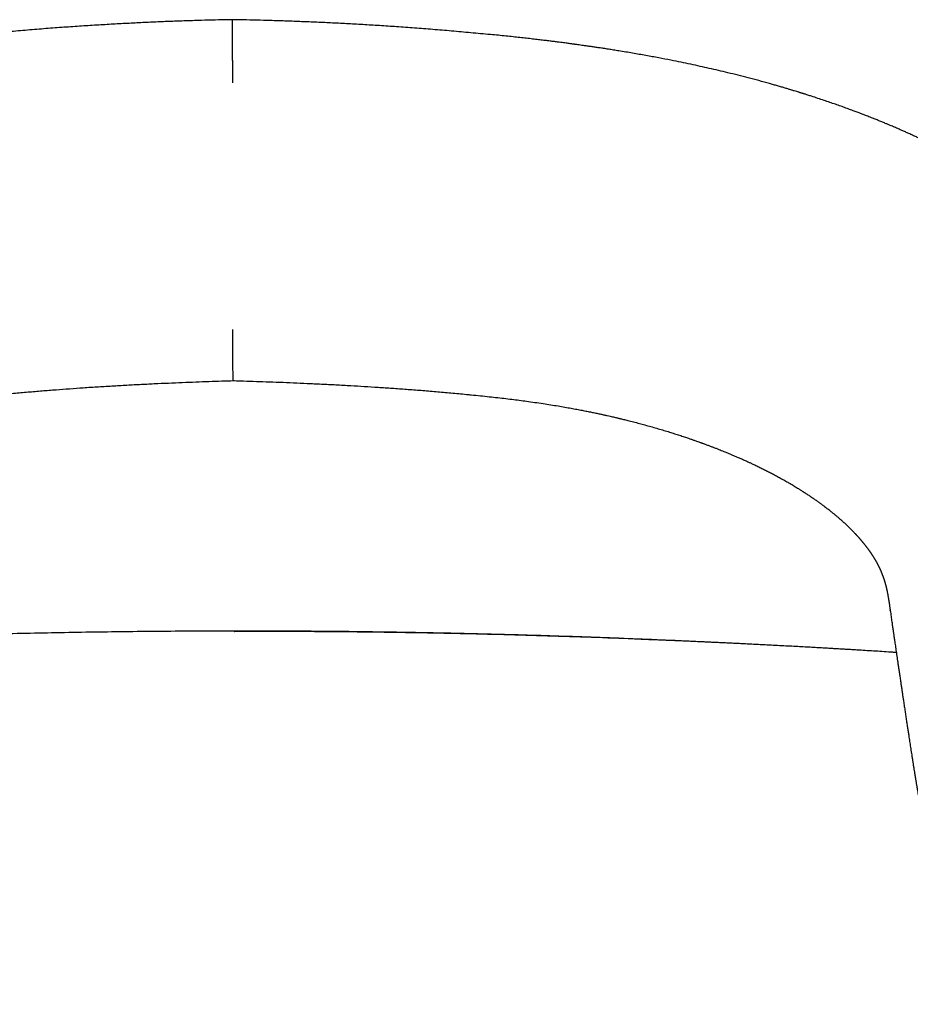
# Model space of a CAD drawing. Header units: millimetres. Extents: x 8 to 663, y 12 to 489.
# Tile 36 of 44: x 342 to 360, y 469 to 489. Entities that reach past the tile are written whole.
import ezdxf

# ---------------------------------------------------------------- set-up
doc = ezdxf.new("R2010")
doc.units = ezdxf.units.MM

msp = doc.modelspace()

# ---------------------------------------------------------------- linework, layer by layer
at = {"color": 7, "linetype": 'Continuous', "lineweight": 30}
for p, q in [((345.963, 488.513), (345.963, 488.057)), ((359.32, 477.338), (359.319, 477.341))]:
    msp.add_line(p, q, dxfattribs=at)
for points, knots in [([(345.962, 489.339), (345.89, 489.337), (345.727, 489.334), (345.47, 489.328), (345.188, 489.32), (344.897, 489.31), (344.599, 489.299), (344.294, 489.286), (343.982, 489.271), (343.661, 489.254), (343.328, 489.235), (342.985, 489.214), (342.63, 489.19), (342.266, 489.164), (341.894, 489.134), (341.512, 489.102), (341.121, 489.066), (340.858, 489.04), (340.725, 489.027)], [0, 0, 0, 0, 0.041188, 0.093075, 0.146714, 0.202107, 0.259255, 0.317094, 0.37663, 0.437864, 0.500799, 0.566775, 0.634525, 0.704053, 0.775362, 0.848454, 0.923332, 1, 1, 1, 1]), ([(351.201, 489.035), (351.068, 489.048), (350.805, 489.073), (350.415, 489.108), (350.034, 489.14), (349.662, 489.169), (349.301, 489.195), (348.951, 489.218), (348.612, 489.238), (348.281, 489.257), (347.958, 489.273), (347.641, 489.288), (347.331, 489.3), (347.03, 489.311), (346.739, 489.321), (346.456, 489.328), (346.198, 489.334), (346.035, 489.337), (345.962, 489.339)], [0, 0, 0, 0, 0.076488, 0.151195, 0.224124, 0.295279, 0.364661, 0.431083, 0.4958, 0.558815, 0.62013, 0.680946, 0.739995, 0.79728, 0.852803, 0.906565, 0.958567, 1, 1, 1, 1]), ([(345.963, 488.513), (345.963, 488.546), (345.963, 488.613), (345.963, 488.708), (345.963, 488.8), (345.963, 488.888), (345.962, 488.965), (345.962, 489.033), (345.962, 489.091), (345.962, 489.141), (345.962, 489.184), (345.962, 489.211), (345.962, 489.227), (345.962, 489.234), (345.962, 489.241), (345.962, 489.247), (345.962, 489.254), (345.962, 489.26), (345.962, 489.271), (345.962, 489.285), (345.962, 489.303), (345.962, 489.318), (345.962, 489.33), (345.962, 489.338), (345.962, 489.338), (345.962, 489.339)], [0, 0, 0, 0, 0.068176, 0.137863, 0.20868, 0.280258, 0.352265, 0.412397, 0.472497, 0.532466, 0.582695, 0.632772, 0.643994, 0.655209, 0.666417, 0.677618, 0.688813, 0.700002, 0.711185, 0.748717, 0.790638, 0.836904, 0.887456, 0.942215, 1, 1, 1, 1]), ([(364.274, 483.228), (364.269, 483.236), (364.261, 483.252), (364.25, 483.273), (364.241, 483.289), (364.234, 483.301), (364.229, 483.311), (364.224, 483.319), (364.217, 483.331), (364.209, 483.346), (364.2, 483.362), (364.19, 483.381), (364.177, 483.402), (364.162, 483.429), (364.147, 483.455), (364.131, 483.482), (364.114, 483.509), (364.099, 483.535), (364.083, 483.56), (364.068, 483.585), (364.052, 483.61), (364.036, 483.636), (364.021, 483.658), (364.008, 483.679), (363.996, 483.697), (363.985, 483.714), (363.974, 483.731), (363.962, 483.749), (363.949, 483.769), (363.935, 483.789), (363.923, 483.807), (363.913, 483.821), (363.906, 483.832), (363.898, 483.843), (363.888, 483.858), (363.875, 483.877), (363.86, 483.897), (363.845, 483.918), (363.831, 483.938), (363.816, 483.958), (363.801, 483.979), (363.785, 484.002), (363.765, 484.028), (363.744, 484.056), (363.722, 484.085), (363.699, 484.115), (363.674, 484.147), (363.647, 484.181), (363.618, 484.217), (363.591, 484.251), (363.564, 484.283), (363.54, 484.313), (363.514, 484.343), (363.487, 484.375), (363.457, 484.41), (363.425, 484.447), (363.393, 484.484), (363.361, 484.519), (363.33, 484.553), (363.301, 484.584), (363.274, 484.613), (363.246, 484.644), (363.216, 484.675), (363.187, 484.705), (363.158, 484.735), (363.129, 484.765), (363.1, 484.793), (363.076, 484.818), (363.055, 484.839), (363.035, 484.858), (363.014, 484.878), (362.992, 484.9), (362.97, 484.921), (362.949, 484.94), (362.93, 484.959), (362.91, 484.977), (362.89, 484.996), (362.868, 485.016), (362.844, 485.038), (362.818, 485.062), (362.791, 485.086), (362.764, 485.111), (362.739, 485.133), (362.703, 485.164), (362.657, 485.204), (362.609, 485.245), (362.568, 485.28), (362.535, 485.308), (362.499, 485.337), (362.463, 485.367), (362.429, 485.394), (362.398, 485.419), (362.371, 485.441), (362.347, 485.46), (362.327, 485.475), (362.309, 485.489), (362.292, 485.503), (362.274, 485.517), (362.252, 485.534), (362.226, 485.553), (362.198, 485.575), (362.169, 485.597), (362.14, 485.619), (362.113, 485.638), (362.089, 485.656), (362.068, 485.672), (362.049, 485.686), (362.027, 485.702), (362.001, 485.721), (361.97, 485.743), (361.936, 485.767), (361.898, 485.794), (361.859, 485.821), (361.821, 485.848), (361.785, 485.872), (361.756, 485.892), (361.732, 485.908), (361.71, 485.923), (361.686, 485.939), (361.659, 485.957), (361.63, 485.977), (361.59, 486.003), (361.542, 486.034), (361.486, 486.07), (361.433, 486.104), (361.381, 486.136), (361.329, 486.169), (361.273, 486.203), (361.212, 486.24), (361.15, 486.277), (361.087, 486.314), (361.028, 486.348), (360.97, 486.382), (360.922, 486.409), (360.881, 486.432), (360.848, 486.451), (360.813, 486.47), (360.775, 486.491), (360.735, 486.513), (360.694, 486.535), (360.655, 486.556), (360.622, 486.574), (360.596, 486.588), (360.576, 486.599), (360.558, 486.608), (360.541, 486.617), (360.518, 486.629), (360.49, 486.644), (360.455, 486.662), (360.417, 486.681), (360.375, 486.703), (360.336, 486.723), (360.3, 486.741), (360.268, 486.757), (360.234, 486.774), (360.2, 486.791), (360.167, 486.807), (360.135, 486.822), (360.108, 486.835), (360.085, 486.847), (360.067, 486.855), (360.051, 486.863), (360.034, 486.871), (360.014, 486.88), (359.989, 486.892), (359.959, 486.907), (359.923, 486.924), (359.886, 486.941), (359.849, 486.958), (359.799, 486.981), (359.736, 487.01), (359.662, 487.043), (359.591, 487.075), (359.528, 487.102), (359.473, 487.126), (359.427, 487.146), (359.383, 487.165), (359.338, 487.184), (359.29, 487.205), (359.231, 487.229), (359.164, 487.257), (359.09, 487.287), (359.014, 487.318), (358.946, 487.345), (358.887, 487.368), (358.838, 487.387), (358.793, 487.404), (358.753, 487.42), (358.718, 487.433), (358.685, 487.446), (358.649, 487.459), (358.608, 487.475), (358.563, 487.492), (358.499, 487.515), (358.416, 487.546), (358.313, 487.583), (358.204, 487.621), (358.091, 487.66), (357.931, 487.715), (357.794, 487.76), (357.683, 487.796), (357.646, 487.808), (357.612, 487.818), (357.583, 487.828), (357.56, 487.835), (357.541, 487.841), (357.528, 487.845), (357.519, 487.848), (357.511, 487.85), (357.501, 487.853), (357.489, 487.857), (357.476, 487.861), (357.452, 487.868), (357.417, 487.879), (357.368, 487.894), (357.313, 487.911), (357.251, 487.93), (357.183, 487.95), (357.109, 487.972), (357.029, 487.995), (356.947, 488.018), (356.82, 488.054), (356.65, 488.101), (356.438, 488.157), (356.23, 488.211), (356.028, 488.26), (355.833, 488.307), (355.645, 488.35), (355.457, 488.392), (355.266, 488.434), (355.069, 488.475), (354.852, 488.518), (354.615, 488.564), (354.355, 488.612), (354.086, 488.659), (353.866, 488.696), (353.702, 488.722), (353.599, 488.739), (353.501, 488.754), (353.411, 488.767), (353.327, 488.78), (353.246, 488.792), (353.168, 488.803), (353.095, 488.813), (353.032, 488.822), (352.978, 488.83), (352.941, 488.835), (352.917, 488.838), (352.904, 488.84), (352.892, 488.842), (352.881, 488.843), (352.865, 488.845), (352.844, 488.848), (352.815, 488.852), (352.778, 488.857), (352.735, 488.863), (352.684, 488.869), (352.625, 488.877), (352.556, 488.886), (352.477, 488.896), (352.385, 488.907), (352.284, 488.92), (352.174, 488.933), (352.055, 488.947), (351.929, 488.961), (351.797, 488.976), (351.659, 488.991), (351.513, 489.007), (351.359, 489.022), (351.254, 489.033), (351.2, 489.038)], [0, 0, 0, 0, 0.002523, 0.004596, 0.006218, 0.00739, 0.008215, 0.009061, 0.009962, 0.011734, 0.013383, 0.014919, 0.017244, 0.019894, 0.022795, 0.025226, 0.027936, 0.031083, 0.033066, 0.035453, 0.038584, 0.040869, 0.043372, 0.045407, 0.047283, 0.04888, 0.0505, 0.052496, 0.05459, 0.05649, 0.058219, 0.059646, 0.060778, 0.0619, 0.063637, 0.065719, 0.067981, 0.070165, 0.072269, 0.074282, 0.076161, 0.078704, 0.081366, 0.084351, 0.087536, 0.090718, 0.093911, 0.097798, 0.101725, 0.105421, 0.108804, 0.111855, 0.115037, 0.11854, 0.122341, 0.126408, 0.130504, 0.134508, 0.138256, 0.141666, 0.144685, 0.148009, 0.151811, 0.154992, 0.15831, 0.161764, 0.165089, 0.168002, 0.170115, 0.172214, 0.174558, 0.177146, 0.179647, 0.181798, 0.183902, 0.185968, 0.188168, 0.19057, 0.192988, 0.195781, 0.198854, 0.201725, 0.204329, 0.206815, 0.212746, 0.218658, 0.221689, 0.225093, 0.228877, 0.232505, 0.235846, 0.2389, 0.241662, 0.243887, 0.245848, 0.247545, 0.249044, 0.250825, 0.25294, 0.255402, 0.25813, 0.261114, 0.263685, 0.266323, 0.26862, 0.270533, 0.272072, 0.274147, 0.276568, 0.279319, 0.282629, 0.286072, 0.289649, 0.293268, 0.296482, 0.29923, 0.301068, 0.302958, 0.305104, 0.307506, 0.310159, 0.312857, 0.317946, 0.322815, 0.327395, 0.331652, 0.336014, 0.340815, 0.345857, 0.351269, 0.356497, 0.361356, 0.365947, 0.370703, 0.373207, 0.375858, 0.378691, 0.381706, 0.384902, 0.388279, 0.391581, 0.394119, 0.396179, 0.397763, 0.398939, 0.400278, 0.401902, 0.404227, 0.406961, 0.409985, 0.413225, 0.416682, 0.419062, 0.421534, 0.424099, 0.426757, 0.429392, 0.431711, 0.433861, 0.435616, 0.436977, 0.437994, 0.439187, 0.440692, 0.442508, 0.444865, 0.447594, 0.450418, 0.453176, 0.455866, 0.461627, 0.467054, 0.472219, 0.477169, 0.480818, 0.484189, 0.48725, 0.490301, 0.49379, 0.497721, 0.502877, 0.508172, 0.5135, 0.518863, 0.522457, 0.525954, 0.529097, 0.531876, 0.534291, 0.536354, 0.538851, 0.541668, 0.544804, 0.548243, 0.554859, 0.561865, 0.569261, 0.576995, 0.584731, 0.601551, 0.604169, 0.606729, 0.608976, 0.610872, 0.61242, 0.61363, 0.614483, 0.614989, 0.615482, 0.616112, 0.616878, 0.61778, 0.618818, 0.621436, 0.624652, 0.628465, 0.632374, 0.636759, 0.64162, 0.6469, 0.652206, 0.657463, 0.671302, 0.684787, 0.69792, 0.710701, 0.722692, 0.734359, 0.745771, 0.757459, 0.769531, 0.781985, 0.79715, 0.812841, 0.829053, 0.845785, 0.852254, 0.858489, 0.864307, 0.869709, 0.874696, 0.879267, 0.884206, 0.888548, 0.892295, 0.895448, 0.898006, 0.898897, 0.899686, 0.900372, 0.900964, 0.901807, 0.903085, 0.904799, 0.906949, 0.909533, 0.912552, 0.916005, 0.919892, 0.924758, 0.930168, 0.936117, 0.942607, 0.949634, 0.957197, 0.964818, 0.972911, 0.981474, 0.990505, 1, 1, 1, 1]), ([(351.2, 489.038), (351.2, 489.038), (351.2, 489.038), (351.201, 489.038), (351.201, 489.038)], [0, 0, 0, 0, 0.7081796, 1, 1, 1, 1]), ([(345.967, 483.049), (345.967, 483.038), (345.967, 483.013), (345.967, 482.973), (345.967, 482.93), (345.967, 482.882), (345.967, 482.83), (345.967, 482.775), (345.967, 482.717), (345.967, 482.656), (345.967, 482.592), (345.967, 482.527), (345.967, 482.464), (345.967, 482.402), (345.967, 482.36), (345.967, 482.333), (345.967, 482.32), (345.967, 482.307), (345.967, 482.294), (345.967, 482.282), (345.967, 482.269), (345.967, 482.24), (345.968, 482.196), (345.968, 482.146), (345.968, 482.104), (345.968, 482.071), (345.968, 482.047), (345.968, 482.029), (345.968, 482.018), (345.968, 482.013), (345.968, 482.011), (345.968, 482.011), (345.968, 482.011)], [0, 0, 0, 0, 0.018564, 0.039665, 0.063389, 0.08983, 0.119092, 0.151284, 0.186525, 0.224136, 0.264912, 0.308973, 0.356436, 0.401108, 0.448574, 0.459621, 0.470812, 0.482149, 0.493632, 0.505261, 0.517036, 0.528959, 0.59097, 0.651402, 0.710055, 0.766748, 0.821323, 0.870228, 0.917074, 0.96178, 0.990084, 1, 1, 1, 1]), ([(341.223, 481.725), (341.322, 481.735), (341.518, 481.754), (341.811, 481.78), (342.097, 481.804), (342.379, 481.827), (342.656, 481.847), (342.945, 481.868), (343.243, 481.887), (343.552, 481.906), (343.854, 481.923), (344.151, 481.938), (344.444, 481.953), (344.731, 481.965), (345.011, 481.977), (345.284, 481.988), (345.55, 481.998), (345.777, 482.005), (345.916, 482.009), (345.968, 482.011)], [0, 0, 0, 0, 0.063157, 0.124939, 0.185509, 0.245012, 0.303531, 0.361039, 0.427499, 0.492521, 0.556099, 0.618234, 0.680146, 0.740552, 0.799466, 0.856897, 0.912796, 0.967116, 1, 1, 1, 1]), ([(345.968, 482.011), (346.02, 482.01), (346.158, 482.006), (346.384, 481.998), (346.65, 481.989), (346.922, 481.979), (347.2, 481.967), (347.483, 481.955), (347.771, 481.942), (348.066, 481.927), (348.357, 481.911), (348.642, 481.894), (348.923, 481.876), (349.208, 481.857), (349.499, 481.836), (349.794, 481.814), (350.095, 481.789), (350.403, 481.762), (350.609, 481.742), (350.714, 481.732)], [0, 0, 0, 0, 0.032769, 0.08696, 0.142722, 0.200013, 0.25878, 0.317944, 0.378556, 0.440614, 0.504117, 0.562037, 0.621106, 0.681314, 0.742648, 0.805075, 0.868662, 0.933574, 1, 1, 1, 1]), ([(350.713, 481.732), (350.746, 481.729), (350.84, 481.72), (350.995, 481.704), (351.174, 481.685), (351.347, 481.666), (351.512, 481.647), (351.671, 481.627), (351.824, 481.608), (351.981, 481.586), (352.143, 481.564), (352.307, 481.539), (352.462, 481.515), (352.607, 481.491), (352.742, 481.467), (352.866, 481.445), (352.979, 481.424), (353.085, 481.404), (353.183, 481.384), (353.274, 481.366), (353.358, 481.348), (353.437, 481.331), (353.508, 481.316), (353.572, 481.301), (353.628, 481.289), (353.677, 481.278), (353.718, 481.268), (353.752, 481.26), (353.78, 481.253), (353.801, 481.248), (353.819, 481.244), (353.84, 481.239), (353.868, 481.232), (353.904, 481.223), (353.946, 481.213), (354.014, 481.196), (354.107, 481.172), (354.223, 481.142), (354.341, 481.11), (354.459, 481.078), (354.578, 481.043), (354.694, 481.009), (354.806, 480.975), (354.913, 480.942), (355.014, 480.909), (355.111, 480.878), (355.195, 480.85), (355.266, 480.825), (355.325, 480.805), (355.382, 480.785), (355.426, 480.769), (355.459, 480.757), (355.48, 480.75), (355.5, 480.743), (355.521, 480.735), (355.546, 480.725), (355.585, 480.711), (355.636, 480.692), (355.695, 480.67), (355.753, 480.647), (355.809, 480.626), (355.862, 480.605), (355.913, 480.584), (355.968, 480.562), (356.027, 480.538), (356.089, 480.512), (356.151, 480.486), (356.216, 480.458), (356.272, 480.433), (356.319, 480.413), (356.354, 480.397), (356.39, 480.381), (356.423, 480.365), (356.453, 480.352), (356.479, 480.339), (356.505, 480.328), (356.534, 480.314), (356.57, 480.297), (356.61, 480.278), (356.65, 480.258), (356.69, 480.239), (356.727, 480.22), (356.78, 480.194), (356.846, 480.16), (356.913, 480.126), (356.966, 480.098), (357.007, 480.076), (357.049, 480.053), (357.092, 480.029), (357.135, 480.005), (357.179, 479.981), (357.219, 479.958), (357.254, 479.937), (357.291, 479.916), (357.332, 479.892), (357.376, 479.865), (357.416, 479.841), (357.451, 479.82), (357.48, 479.802), (357.506, 479.785), (357.532, 479.769), (357.561, 479.75), (357.59, 479.731), (357.619, 479.712), (357.648, 479.693), (357.678, 479.674), (357.707, 479.654), (357.737, 479.634), (357.767, 479.613), (357.797, 479.592), (357.827, 479.571), (357.856, 479.551), (357.882, 479.532), (357.905, 479.515), (357.926, 479.499), (357.948, 479.483), (357.973, 479.465), (358.002, 479.443), (358.035, 479.417), (358.068, 479.392), (358.1, 479.367), (358.128, 479.344), (358.154, 479.323), (358.177, 479.304), (358.198, 479.287), (358.217, 479.271), (358.237, 479.254), (358.259, 479.235), (358.28, 479.217), (358.301, 479.199), (358.32, 479.182), (358.339, 479.165), (358.357, 479.148), (358.378, 479.129), (358.402, 479.107), (358.43, 479.081), (358.458, 479.054), (358.48, 479.033), (358.497, 479.016), (358.511, 479.003), (358.526, 478.988), (358.54, 478.973), (358.555, 478.958), (358.571, 478.942), (358.587, 478.925), (358.601, 478.91), (358.612, 478.899), (358.619, 478.891), (358.626, 478.884), (358.634, 478.874), (358.645, 478.863), (358.656, 478.85), (358.668, 478.837), (358.678, 478.826), (358.687, 478.815), (358.696, 478.805), (358.705, 478.795), (358.714, 478.785), (358.722, 478.775), (358.731, 478.765), (358.74, 478.755), (358.748, 478.745), (358.755, 478.736), (358.763, 478.726), (358.772, 478.716), (358.78, 478.706), (358.788, 478.696), (358.796, 478.685), (358.805, 478.674), (358.815, 478.662), (358.824, 478.65), (358.834, 478.637), (358.843, 478.625), (358.852, 478.614), (358.858, 478.605), (358.864, 478.597), (358.871, 478.588), (358.877, 478.579), (358.883, 478.571), (358.888, 478.564), (358.894, 478.556), (358.9, 478.547), (358.906, 478.538), (358.911, 478.531), (358.916, 478.524), (358.922, 478.516), (358.927, 478.507), (358.933, 478.5), (358.937, 478.493), (358.942, 478.486), (358.947, 478.478), (358.952, 478.47), (358.957, 478.463), (358.962, 478.456), (358.966, 478.448), (358.971, 478.44), (358.976, 478.433), (358.98, 478.426), (358.985, 478.419), (358.989, 478.411), (358.995, 478.403), (358.999, 478.395), (359.004, 478.387), (359.008, 478.379), (359.013, 478.371), (359.018, 478.363), (359.022, 478.356), (359.026, 478.349), (359.03, 478.341), (359.035, 478.333), (359.039, 478.326), (359.042, 478.32), (359.046, 478.313), (359.05, 478.305), (359.055, 478.296), (359.06, 478.286), (359.066, 478.276), (359.071, 478.265), (359.076, 478.255), (359.081, 478.245), (359.086, 478.235), (359.092, 478.223), (359.097, 478.212), (359.102, 478.202), (359.106, 478.193), (359.109, 478.186), (359.113, 478.178), (359.117, 478.169), (359.122, 478.158), (359.127, 478.146), (359.132, 478.134), (359.137, 478.123), (359.141, 478.113), (359.144, 478.105), (359.147, 478.097), (359.15, 478.09), (359.153, 478.083), (359.156, 478.074), (359.16, 478.064), (359.163, 478.056), (359.167, 478.047), (359.17, 478.037), (359.174, 478.026), (359.178, 478.014), (359.183, 478.001), (359.188, 477.986), (359.192, 477.973), (359.196, 477.961), (359.2, 477.95), (359.203, 477.937), (359.208, 477.923), (359.212, 477.91), (359.215, 477.897), (359.218, 477.886), (359.221, 477.876), (359.224, 477.864), (359.228, 477.851), (359.231, 477.838), (359.234, 477.826), (359.237, 477.816), (359.239, 477.807), (359.241, 477.797), (359.243, 477.787), (359.246, 477.776), (359.249, 477.764), (359.251, 477.752), (359.253, 477.743), (359.255, 477.734), (359.257, 477.725), (359.26, 477.712), (359.263, 477.694), (359.267, 477.674), (359.271, 477.652), (359.275, 477.629), (359.279, 477.604), (359.283, 477.581), (359.286, 477.563), (359.288, 477.551), (359.289, 477.542), (359.291, 477.533), (359.292, 477.523), (359.294, 477.513), (359.296, 477.501), (359.298, 477.486), (359.301, 477.469), (359.304, 477.448), (359.307, 477.423), (359.311, 477.395), (359.316, 477.367), (359.318, 477.347), (359.32, 477.338)], [0, 0, 0, 0, 0.0063707, 0.0187365, 0.030604, 0.0420131, 0.0529982, 0.0635846, 0.0737466, 0.0834858, 0.0951508, 0.1061937, 0.1166348, 0.1264907, 0.1357706, 0.1440336, 0.1517917, 0.1590492, 0.1658097, 0.1720757, 0.1778491, 0.1834011, 0.1884085, 0.1928716, 0.1967916, 0.2002108, 0.2030994, 0.2055225, 0.2074799, 0.2089716, 0.2099135, 0.2113792, 0.2133947, 0.2159602, 0.2190562, 0.2223573, 0.2304909, 0.2391199, 0.247395, 0.2560839, 0.2650057, 0.2736746, 0.2820626, 0.290024, 0.2977082, 0.3051131, 0.3121846, 0.3170478, 0.3216837, 0.3260924, 0.330249, 0.3321631, 0.3338337, 0.335261, 0.3368077, 0.3388441, 0.3413694, 0.3461224, 0.3510254, 0.3557498, 0.3602958, 0.3646644, 0.368868, 0.3729115, 0.3783093, 0.3834833, 0.3885824, 0.394125, 0.4001144, 0.4031726, 0.4063063, 0.4095082, 0.4124999, 0.4151376, 0.4174218, 0.4195342, 0.4219703, 0.4253861, 0.429177, 0.4328888, 0.4364862, 0.4399723, 0.4433835, 0.4511734, 0.4586633, 0.4625313, 0.4664984, 0.4706333, 0.474944, 0.4793459, 0.4837928, 0.4880866, 0.4915132, 0.4948168, 0.4995188, 0.5044119, 0.5087806, 0.5125639, 0.5156715, 0.5181861, 0.521188, 0.5244673, 0.5278019, 0.5311569, 0.5344703, 0.5377807, 0.5413222, 0.5448795, 0.5484007, 0.5519403, 0.5557303, 0.5595175, 0.5626975, 0.5655613, 0.568237, 0.5708642, 0.5738129, 0.5779636, 0.5824352, 0.5870337, 0.591421, 0.5953534, 0.5990095, 0.6024861, 0.6051815, 0.6079068, 0.6108794, 0.6142377, 0.6177978, 0.6206252, 0.6235442, 0.6267688, 0.6297847, 0.632217, 0.6368457, 0.6416275, 0.6464094, 0.6510603, 0.6530641, 0.6555547, 0.6584909, 0.6611963, 0.6635458, 0.6666886, 0.6699177, 0.6731101, 0.67472, 0.6759843, 0.6773457, 0.6790888, 0.6811893, 0.6838451, 0.6861827, 0.6883229, 0.6902453, 0.6922542, 0.6941647, 0.6959312, 0.6977844, 0.6998705, 0.7019537, 0.7036411, 0.7052561, 0.7072649, 0.7094441, 0.7113639, 0.7131074, 0.715103, 0.7175029, 0.7197978, 0.7221265, 0.7246938, 0.7274426, 0.7297388, 0.7314234, 0.732863, 0.7347307, 0.736695, 0.7382925, 0.739667, 0.7413626, 0.7433848, 0.7451927, 0.7466307, 0.7480828, 0.74984, 0.7517159, 0.7533268, 0.7546717, 0.7560669, 0.7578349, 0.7597414, 0.7613509, 0.7627226, 0.7643075, 0.7661621, 0.7679435, 0.7694224, 0.7707938, 0.7725387, 0.7746193, 0.776413, 0.7779563, 0.7796882, 0.781719, 0.7835908, 0.7850851, 0.7865418, 0.7883756, 0.790398, 0.7920453, 0.793357, 0.7948969, 0.796809, 0.7989125, 0.8009073, 0.8037137, 0.8062179, 0.8084083, 0.810653, 0.8131193, 0.8159681, 0.8185015, 0.8209427, 0.8230169, 0.824814, 0.8265943, 0.8284502, 0.8312525, 0.8343844, 0.8372793, 0.8398965, 0.8422289, 0.8443911, 0.845949, 0.8476083, 0.8495033, 0.8516901, 0.8540954, 0.8562331, 0.8580141, 0.8606692, 0.8632427, 0.866198, 0.8695993, 0.8731655, 0.8765741, 0.8794414, 0.8820322, 0.8849817, 0.8886294, 0.8920347, 0.8949081, 0.8974814, 0.8998324, 0.9025393, 0.905546, 0.9087389, 0.9118337, 0.9139636, 0.9158843, 0.9179272, 0.9201553, 0.9227307, 0.9256477, 0.9281783, 0.9302284, 0.9320395, 0.9339682, 0.9360458, 0.9406163, 0.9452802, 0.9488965, 0.9536333, 0.9583586, 0.9625512, 0.9661354, 0.9676873, 0.9691157, 0.9706134, 0.9722078, 0.9738999, 0.9757236, 0.977942, 0.9806175, 0.9837581, 0.987373, 0.9914738, 0.9960739, 1, 1, 1, 1]), ([(359.319, 477.341), (359.322, 477.321), (359.328, 477.28), (359.336, 477.222), (359.344, 477.167), (359.351, 477.116), (359.358, 477.069), (359.364, 477.026), (359.37, 476.985), (359.376, 476.947), (359.381, 476.912), (359.385, 476.882), (359.389, 476.856), (359.392, 476.833), (359.395, 476.811), (359.398, 476.79), (359.401, 476.769), (359.405, 476.747), (359.408, 476.724), (359.411, 476.701), (359.416, 476.668), (359.423, 476.623), (359.431, 476.567), (359.439, 476.509), (359.448, 476.447), (359.458, 476.384), (359.468, 476.314), (359.479, 476.237), (359.492, 476.153), (359.505, 476.067), (359.518, 475.977), (359.53, 475.892), (359.543, 475.811), (359.554, 475.735), (359.565, 475.657), (359.577, 475.58), (359.59, 475.493), (359.604, 475.398), (359.619, 475.297), (359.634, 475.2), (359.648, 475.107), (359.662, 475.018), (359.675, 474.932), (359.687, 474.851), (359.698, 474.778), (359.708, 474.714), (359.717, 474.656), (359.726, 474.597), (359.735, 474.536), (359.745, 474.473), (359.755, 474.409), (359.765, 474.344), (359.774, 474.287), (359.781, 474.241), (359.787, 474.204), (359.793, 474.168), (359.798, 474.133), (359.803, 474.102), (359.808, 474.073), (359.812, 474.049), (359.815, 474.027), (359.818, 474.009), (359.821, 473.992), (359.823, 473.979), (359.825, 473.967), (359.827, 473.955), (359.83, 473.939), (359.833, 473.921), (359.836, 473.9), (359.84, 473.877), (359.844, 473.852), (359.848, 473.825), (359.853, 473.797), (359.858, 473.768), (359.864, 473.729), (359.872, 473.681), (359.882, 473.626), (359.889, 473.579), (359.896, 473.542), (359.9, 473.514), (359.905, 473.489), (359.908, 473.468), (359.911, 473.451), (359.914, 473.438), (359.916, 473.425), (359.918, 473.411), (359.921, 473.395), (359.925, 473.375), (359.929, 473.351), (359.934, 473.322), (359.94, 473.289), (359.947, 473.252), (359.953, 473.214), (359.96, 473.176), (359.967, 473.138), (359.974, 473.1), (359.982, 473.061), (359.989, 473.022), (359.996, 472.983), (360.004, 472.945), (360.011, 472.91), (360.017, 472.879), (360.022, 472.854), (360.026, 472.834), (360.03, 472.813), (360.034, 472.791), (360.039, 472.768), (360.044, 472.743), (360.049, 472.716), (360.055, 472.69), (360.06, 472.664), (360.066, 472.639), (360.071, 472.615), (360.076, 472.592), (360.081, 472.568), (360.086, 472.546), (360.091, 472.524), (360.095, 472.503), (360.1, 472.482), (360.105, 472.459), (360.111, 472.435), (360.117, 472.409), (360.123, 472.383), (360.128, 472.358), (360.134, 472.335), (360.14, 472.312), (360.144, 472.292), (360.148, 472.277), (360.151, 472.265), (360.154, 472.253), (360.157, 472.242), (360.16, 472.23), (360.163, 472.216), (360.167, 472.2), (360.171, 472.183), (360.176, 472.166), (360.18, 472.151), (360.183, 472.139), (360.186, 472.128), (360.188, 472.119), (360.19, 472.11), (360.193, 472.1), (360.196, 472.088), (360.2, 472.073), (360.204, 472.059), (360.207, 472.047), (360.21, 472.037), (360.213, 472.027), (360.215, 472.018), (360.218, 472.008), (360.22, 471.998), (360.224, 471.987), (360.227, 471.975), (360.231, 471.962), (360.234, 471.949), (360.238, 471.935), (360.242, 471.921), (360.246, 471.908), (360.25, 471.896), (360.253, 471.885), (360.256, 471.874), (360.26, 471.862), (360.263, 471.85), (360.267, 471.837), (360.272, 471.823), (360.277, 471.807), (360.282, 471.79), (360.287, 471.773), (360.292, 471.757), (360.297, 471.743), (360.301, 471.73), (360.305, 471.717), (360.309, 471.705), (360.313, 471.694), (360.317, 471.682), (360.321, 471.671), (360.325, 471.659), (360.329, 471.646), (360.333, 471.634), (360.338, 471.62), (360.344, 471.604), (360.35, 471.587), (360.356, 471.57), (360.363, 471.551), (360.369, 471.533), (360.376, 471.516), (360.382, 471.5), (360.387, 471.486), (360.393, 471.469), (360.401, 471.45), (360.41, 471.427), (360.42, 471.402), (360.43, 471.377), (360.441, 471.351), (360.453, 471.323), (360.465, 471.295), (360.479, 471.265), (360.491, 471.238), (360.503, 471.213), (360.513, 471.192), (360.521, 471.175), (360.527, 471.163), (360.533, 471.149), (360.541, 471.134), (360.549, 471.118), (360.558, 471.1), (360.568, 471.08), (360.58, 471.059), (360.59, 471.038), (360.601, 471.02), (360.61, 471.004), (360.618, 470.989), (360.625, 470.976), (360.632, 470.965), (360.638, 470.954), (360.643, 470.945), (360.648, 470.937), (360.652, 470.93), (360.657, 470.921), (360.663, 470.911), (360.669, 470.9), (360.677, 470.889), (360.684, 470.877), (360.691, 470.866), (360.696, 470.857), (360.702, 470.848), (360.707, 470.84), (360.713, 470.831), (360.72, 470.82), (360.727, 470.808), (360.736, 470.796), (360.744, 470.783), (360.753, 470.77), (360.761, 470.758), (360.769, 470.747), (360.776, 470.736), (360.784, 470.725), (360.791, 470.715), (360.798, 470.705), (360.804, 470.697), (360.811, 470.687), (360.819, 470.676), (360.828, 470.664), (360.836, 470.653), (360.845, 470.642), (360.853, 470.631), (360.861, 470.621), (360.868, 470.612), (360.874, 470.603), (360.88, 470.596), (360.885, 470.59), (360.891, 470.583), (360.898, 470.574), (360.908, 470.562), (360.918, 470.549), (360.93, 470.535), (360.94, 470.523), (360.95, 470.511), (360.96, 470.5), (360.969, 470.489), (360.979, 470.478), (360.99, 470.466), (361.002, 470.452), (361.016, 470.437), (361.03, 470.421), (361.044, 470.406), (361.057, 470.393), (361.069, 470.381), (361.078, 470.371), (361.087, 470.362), (361.096, 470.353), (361.108, 470.341), (361.123, 470.327), (361.14, 470.311), (361.157, 470.294), (361.175, 470.277), (361.193, 470.261), (361.211, 470.244), (361.231, 470.227), (361.252, 470.208), (361.272, 470.192), (361.289, 470.177), (361.302, 470.167), (361.314, 470.157), (361.325, 470.148), (361.335, 470.14), (361.344, 470.133), (361.352, 470.127), (361.36, 470.12), (361.368, 470.114), (361.378, 470.107), (361.388, 470.099), (361.399, 470.091), (361.409, 470.083), (361.419, 470.076), (361.428, 470.069), (361.436, 470.063), (361.444, 470.057), (361.451, 470.053), (361.457, 470.048), (361.462, 470.045), (361.467, 470.041), (361.472, 470.037), (361.479, 470.032), (361.488, 470.026), (361.497, 470.02), (361.505, 470.014), (361.514, 470.009), (361.522, 470.003), (361.529, 469.998), (361.536, 469.994), (361.542, 469.99), (361.547, 469.986), (361.551, 469.983), (361.556, 469.98), (361.562, 469.976), (361.568, 469.972), (361.576, 469.967), (361.584, 469.962), (361.592, 469.957), (361.601, 469.951), (361.61, 469.945), (361.619, 469.94), (361.628, 469.934), (361.635, 469.93), (361.643, 469.925), (361.653, 469.919), (361.666, 469.911), (361.68, 469.903), (361.692, 469.896), (361.702, 469.889), (361.713, 469.883), (361.723, 469.877), (361.732, 469.872), (361.739, 469.868), (361.747, 469.863), (361.754, 469.859), (361.763, 469.854), (361.771, 469.849), (361.779, 469.845), (361.788, 469.84), (361.795, 469.836), (361.803, 469.832), (361.81, 469.828), (361.816, 469.824), (361.822, 469.821), (361.828, 469.818), (361.836, 469.813), (361.844, 469.809), (361.853, 469.804), (361.862, 469.799), (361.871, 469.794), (361.879, 469.79), (361.89, 469.784), (361.901, 469.778), (361.914, 469.771), (361.927, 469.764), (361.94, 469.758), (361.952, 469.751), (361.963, 469.745), (361.972, 469.741), (361.979, 469.737), (361.985, 469.733), (361.992, 469.73), (361.998, 469.726), (362.004, 469.723), (362.01, 469.72), (362.016, 469.717), (362.022, 469.714), (362.027, 469.711), (362.032, 469.708), (362.037, 469.706), (362.041, 469.703), (362.045, 469.701), (362.05, 469.699), (362.054, 469.697), (362.058, 469.694), (362.062, 469.692), (362.065, 469.69), (362.069, 469.689), (362.071, 469.687), (362.073, 469.686), (362.075, 469.685), (362.077, 469.684), (362.079, 469.683), (362.081, 469.682), (362.083, 469.681), (362.085, 469.679), (362.088, 469.678), (362.092, 469.676), (362.096, 469.674), (362.1, 469.671), (362.104, 469.669), (362.109, 469.666), (362.115, 469.663), (362.12, 469.66), (362.126, 469.657), (362.133, 469.653), (362.141, 469.648), (362.15, 469.643), (362.159, 469.638), (362.168, 469.633), (362.176, 469.629), (362.185, 469.624), (362.193, 469.619), (362.202, 469.614), (362.209, 469.61), (362.216, 469.606), (362.222, 469.603), (362.228, 469.599), (362.234, 469.596), (362.24, 469.593), (362.245, 469.59), (362.25, 469.588), (362.255, 469.585), (362.259, 469.583), (362.263, 469.581), (362.266, 469.579), (362.269, 469.577), (362.272, 469.575), (362.276, 469.573), (362.281, 469.571), (362.287, 469.568), (362.293, 469.564), (362.3, 469.56), (362.307, 469.557), (362.313, 469.553), (362.32, 469.55), (362.328, 469.545), (362.338, 469.54), (362.35, 469.534), (362.362, 469.528), (362.373, 469.522), (362.382, 469.517), (362.391, 469.513), (362.4, 469.508), (362.411, 469.503), (362.423, 469.497), (362.435, 469.491), (362.447, 469.485), (362.459, 469.48), (362.469, 469.475), (362.48, 469.47), (362.49, 469.465), (362.5, 469.461), (362.509, 469.457), (362.517, 469.453), (362.524, 469.45), (362.531, 469.447), (362.536, 469.444), (362.541, 469.442), (362.546, 469.44), (362.551, 469.438), (362.555, 469.436), (362.56, 469.434), (362.566, 469.431), (362.573, 469.428), (362.581, 469.425), (362.59, 469.421), (362.599, 469.417), (362.608, 469.413), (362.619, 469.409), (362.63, 469.405), (362.641, 469.4), (362.652, 469.396), (362.662, 469.392), (362.672, 469.388), (362.68, 469.385), (362.688, 469.382), (362.696, 469.379), (362.702, 469.376), (362.708, 469.374), (362.714, 469.372), (362.72, 469.37), (362.726, 469.367), (362.732, 469.365), (362.739, 469.363), (362.745, 469.36), (362.752, 469.358), (362.759, 469.356), (362.766, 469.353), (362.773, 469.35), (362.778, 469.348), (362.781, 469.348)], [0, 0, 0, 0, 0.002822, 0.005478, 0.007967, 0.01029, 0.012447, 0.014437, 0.016261, 0.018075, 0.019689, 0.0211, 0.022311, 0.023321, 0.024332, 0.025287, 0.026279, 0.027307, 0.028372, 0.029474, 0.030612, 0.0331, 0.035747, 0.038548, 0.041465, 0.044493, 0.04763, 0.051542, 0.055611, 0.059839, 0.064225, 0.068769, 0.07245, 0.076228, 0.080103, 0.084031, 0.087877, 0.093182, 0.098301, 0.103236, 0.107988, 0.112558, 0.116946, 0.121152, 0.125174, 0.128207, 0.131205, 0.134308, 0.137519, 0.140837, 0.144263, 0.147797, 0.151438, 0.153419, 0.155431, 0.157468, 0.159399, 0.161163, 0.162759, 0.164111, 0.165315, 0.166369, 0.167275, 0.168033, 0.168599, 0.169304, 0.170169, 0.171193, 0.172377, 0.173721, 0.175134, 0.176689, 0.178372, 0.180055, 0.181711, 0.185128, 0.188416, 0.191576, 0.193378, 0.195098, 0.19663, 0.197967, 0.198895, 0.199698, 0.200442, 0.20127, 0.202186, 0.20352, 0.205007, 0.206646, 0.208888, 0.21125, 0.213646, 0.216079, 0.218547, 0.221052, 0.22355, 0.226246, 0.228885, 0.231428, 0.233868, 0.23618, 0.23771, 0.239138, 0.240525, 0.242045, 0.243707, 0.245511, 0.247416, 0.249425, 0.251323, 0.253107, 0.254857, 0.256744, 0.258403, 0.260151, 0.261852, 0.263452, 0.264951, 0.266798, 0.268723, 0.270763, 0.272922, 0.274915, 0.276803, 0.278674, 0.280515, 0.281521, 0.282509, 0.283479, 0.28443, 0.285411, 0.286542, 0.287848, 0.289328, 0.290984, 0.292159, 0.293224, 0.29415, 0.294935, 0.295619, 0.296333, 0.297535, 0.298835, 0.300163, 0.301159, 0.302082, 0.302931, 0.303708, 0.304516, 0.305436, 0.306405, 0.307473, 0.308639, 0.309885, 0.311063, 0.312422, 0.31362, 0.314658, 0.315636, 0.316654, 0.317712, 0.31881, 0.319985, 0.321297, 0.322745, 0.324329, 0.325962, 0.327444, 0.328767, 0.330039, 0.331171, 0.332278, 0.333364, 0.334429, 0.335516, 0.336636, 0.337788, 0.338981, 0.340294, 0.341752, 0.343356, 0.345068, 0.346841, 0.348583, 0.350256, 0.351776, 0.353141, 0.354358, 0.356495, 0.358697, 0.361034, 0.363511, 0.366003, 0.368496, 0.371458, 0.37421, 0.376813, 0.379305, 0.381651, 0.382787, 0.38401, 0.385321, 0.38672, 0.388241, 0.389955, 0.391865, 0.393971, 0.395958, 0.397727, 0.399258, 0.40058, 0.401796, 0.402917, 0.403941, 0.404876, 0.405489, 0.406205, 0.407026, 0.40795, 0.408977, 0.410083, 0.411274, 0.41231, 0.413189, 0.413913, 0.414689, 0.415557, 0.416552, 0.417673, 0.418919, 0.420238, 0.42144, 0.422609, 0.423635, 0.424665, 0.425727, 0.426821, 0.427621, 0.428453, 0.429403, 0.430487, 0.431704, 0.432754, 0.433886, 0.434991, 0.435976, 0.43684, 0.437752, 0.438475, 0.439023, 0.439581, 0.440605, 0.441807, 0.44321, 0.444698, 0.446041, 0.447231, 0.448369, 0.449539, 0.450741, 0.451976, 0.453483, 0.455146, 0.456961, 0.458705, 0.460266, 0.46162, 0.462796, 0.463796, 0.464752, 0.466277, 0.467988, 0.469884, 0.471909, 0.474014, 0.476198, 0.47847, 0.480923, 0.48358, 0.486441, 0.48813, 0.489749, 0.491249, 0.49263, 0.493893, 0.495037, 0.496062, 0.49715, 0.498361, 0.49972, 0.501228, 0.502883, 0.504287, 0.505737, 0.507094, 0.508348, 0.509499, 0.510548, 0.511493, 0.512335, 0.513104, 0.51396, 0.515246, 0.516719, 0.51838, 0.519775, 0.521256, 0.522657, 0.523943, 0.525116, 0.526156, 0.527087, 0.527907, 0.528631, 0.529754, 0.53104, 0.53249, 0.534103, 0.53588, 0.537637, 0.539524, 0.541383, 0.543128, 0.544761, 0.546281, 0.547689, 0.551328, 0.55477, 0.557683, 0.560618, 0.563669, 0.566834, 0.568907, 0.571038, 0.573284, 0.575655, 0.57815, 0.58077, 0.583459, 0.586028, 0.588574, 0.59097, 0.593218, 0.595316, 0.597282, 0.59928, 0.602476, 0.605842, 0.609377, 0.61308, 0.616953, 0.620994, 0.625175, 0.631542, 0.638098, 0.644844, 0.651779, 0.658904, 0.66622, 0.67062, 0.675062, 0.679399, 0.683605, 0.687679, 0.691623, 0.695436, 0.699118, 0.703165, 0.707042, 0.710747, 0.714281, 0.717669, 0.721008, 0.724309, 0.727896, 0.731437, 0.734931, 0.738338, 0.741592, 0.743607, 0.745559, 0.747447, 0.749271, 0.751031, 0.752743, 0.754549, 0.756488, 0.759111, 0.761943, 0.764983, 0.768231, 0.771688, 0.775353, 0.779164, 0.783055, 0.787027, 0.79108, 0.796509, 0.802076, 0.807783, 0.812233, 0.816765, 0.821378, 0.826071, 0.830805, 0.834368, 0.837761, 0.840982, 0.844031, 0.84691, 0.849617, 0.852152, 0.854517, 0.85671, 0.858731, 0.860199, 0.861561, 0.862817, 0.864078, 0.865451, 0.867386, 0.869508, 0.871817, 0.874313, 0.876405, 0.878613, 0.880851, 0.883036, 0.886808, 0.890412, 0.893848, 0.897118, 0.899058, 0.901199, 0.90354, 0.906081, 0.908822, 0.911741, 0.914783, 0.916943, 0.91916, 0.921423, 0.923572, 0.925553, 0.927367, 0.929014, 0.930493, 0.931689, 0.932748, 0.933674, 0.934572, 0.935483, 0.936408, 0.937346, 0.938297, 0.939818, 0.941372, 0.943007, 0.9448, 0.946794, 0.948953, 0.951276, 0.953735, 0.956146, 0.95848, 0.960735, 0.96287, 0.96493, 0.966915, 0.968846, 0.970531, 0.972436, 0.97456, 0.976902, 0.979179, 0.981631, 0.984257, 0.987057, 0.990031, 0.99318, 0.996503, 1, 1, 1, 1]), ([(346.008, 476.925), (345.829, 476.925), (345.426, 476.924), (344.794, 476.921), (344.112, 476.915), (343.421, 476.907), (342.727, 476.896), (342.029, 476.883), (341.328, 476.867), (340.619, 476.849), (339.897, 476.828), (339.163, 476.803), (338.416, 476.776), (337.662, 476.745), (337.038, 476.718), (336.665, 476.7), (336.547, 476.694)], [0, 0, 0, 0, 0.056618, 0.127921, 0.200061, 0.273038, 0.346853, 0.420164, 0.494283, 0.56921, 0.644945, 0.723059, 0.802014, 0.881811, 0.962449, 1, 1, 1, 1]), ([(346, 476.919), (346.001, 476.92), (346.002, 476.92), (346.004, 476.921), (346.004, 476.922), (346.005, 476.922), (346.005, 476.922), (346.006, 476.921), (346.006, 476.918), (346.007, 476.919), (346.007, 476.92)], [0, 0, 0, 0, 0.5000003, 0.571429, 0.6428576, 0.7142862, 0.7857148, 0.8571431, 0.9285714, 1, 1, 1, 1]), ([(353.919, 476.773), (353.622, 476.783), (353.029, 476.805), (352.14, 476.832), (351.252, 476.856), (350.364, 476.877), (349.483, 476.893), (348.607, 476.905), (347.737, 476.913), (346.868, 476.918), (346.289, 476.919), (346, 476.919)], [0, 0, 0, 0, 0.112574, 0.22498, 0.337228, 0.449328, 0.56129, 0.671129, 0.780854, 0.890474, 1, 1, 1, 1]), ([(355.051, 476.727), (354.984, 476.73), (354.663, 476.744), (354.092, 476.768), (353.339, 476.796), (352.593, 476.822), (351.855, 476.844), (351.124, 476.864), (350.4, 476.88), (349.661, 476.895), (348.906, 476.907), (348.136, 476.916), (347.374, 476.922), (346.666, 476.925), (346.212, 476.925), (346.008, 476.925)], [0, 0, 0, 0, 0.022314, 0.106436, 0.189733, 0.272205, 0.353852, 0.434674, 0.51467, 0.593843, 0.679979, 0.765119, 0.84926, 0.932404, 1, 1, 1, 1]), ([(359.442, 476.49), (359.418, 476.492), (359.336, 476.497), (359.195, 476.506), (359.023, 476.517), (358.855, 476.527), (358.71, 476.536), (358.588, 476.544), (358.488, 476.55), (358.39, 476.555), (358.294, 476.561), (358.198, 476.567), (358.096, 476.573), (357.983, 476.579), (357.859, 476.586), (357.727, 476.594), (357.587, 476.601), (357.437, 476.61), (357.28, 476.618), (357.113, 476.627), (356.957, 476.635), (356.811, 476.643), (356.678, 476.649), (356.544, 476.656), (356.413, 476.663), (356.287, 476.669), (356.169, 476.675), (356.058, 476.68), (355.953, 476.685), (355.85, 476.69), (355.749, 476.694), (355.652, 476.699), (355.563, 476.703), (355.483, 476.707), (355.409, 476.71), (355.336, 476.714), (355.258, 476.717), (355.173, 476.721), (355.084, 476.724), (354.991, 476.728), (354.895, 476.732), (354.795, 476.736), (354.691, 476.74), (354.602, 476.744), (354.529, 476.746), (354.473, 476.749), (354.416, 476.751), (354.36, 476.753), (354.309, 476.755), (354.266, 476.757), (354.23, 476.759), (354.201, 476.761), (354.177, 476.762), (354.158, 476.763), (354.141, 476.764), (354.132, 476.764), (354.128, 476.765)], [0, 0, 0, 0, 0.01453, 0.050165, 0.084588, 0.117752, 0.149619, 0.169766, 0.189336, 0.208325, 0.226727, 0.24471, 0.263659, 0.285655, 0.309147, 0.334131, 0.360605, 0.388568, 0.418017, 0.448955, 0.481383, 0.505107, 0.529574, 0.554674, 0.578987, 0.60208, 0.623577, 0.643902, 0.663057, 0.681043, 0.700394, 0.71818, 0.734402, 0.749058, 0.762153, 0.775008, 0.789112, 0.804474, 0.821104, 0.837327, 0.854608, 0.872766, 0.891537, 0.910929, 0.920862, 0.930954, 0.941206, 0.951589, 0.961332, 0.968771, 0.97567, 0.982121, 0.986735, 0.991214, 0.995616, 1, 1, 1, 1])]:
    msp.add_open_spline(points, degree=3, knots=knots, dxfattribs=at)

doc.saveas('drawing.dxf')
